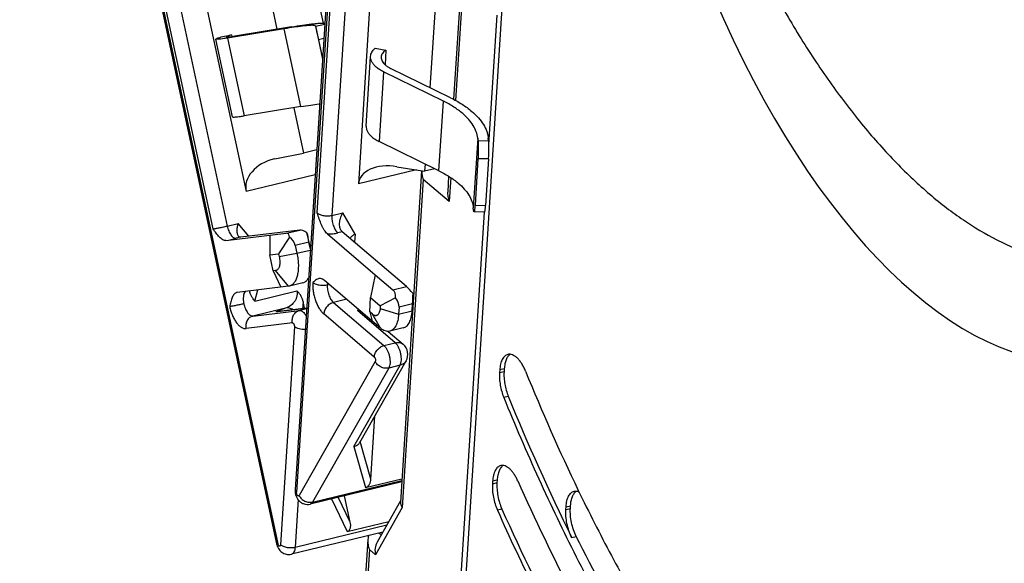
# Model space of a CAD drawing. Extents: x 0 to 420, y 0 to 297.
# Tile 29 of 39: x 325 to 362, y 163 to 184. Entities that reach past the tile are written whole.
import ezdxf

# ---------------------------------------------------------------- set-up
doc = ezdxf.new("R2010")
doc.units = 0
doc.header["$LTSCALE"] = 23.1
doc.layers.add('T-REX12-TXX_DXF_CONTINUOUS_LINE', color=7, linetype='CONTINUOUS')
doc.layers.add('T-REX12D-TA2DXF_CONTINUOUS_LINE', color=7, linetype='CONTINUOUS')

msp = doc.modelspace()

# ---------------------------------------------------------------- linework, layer by layer
at = {"layer": 'T-REX12-TXX_DXF_CONTINUOUS_LINE', "color": 7, "linetype": 'CONTINUOUS'}
for p, q in [((325.0151, 217.1699), (333.5448, 177.322)), ((340.0532, 213.2827), (337.777, 177.608)), ((327.0645, 199.6985), (334.695, 164.0511)), ((337.4248, 197.996), (335.3895, 166.0975)), ((336.4562, 183.6675), (335.3174, 188.9877)), ((333.5692, 188.747), (334.7064, 183.4346)), ((340.7485, 185.5309), (340.4743, 181.2331)), ((334.9848, 183.4518), (332.8498, 183.1038)), ((335.2588, 183.5247), (333.1238, 183.1766)), ((336.1588, 183.552), (336.1557, 183.5614)), ((333.0378, 180.133), (332.4106, 183.063)), ((332.6049, 183.1429), (332.9999, 183.2217)), ((332.9999, 183.2217), (333.0132, 183.1596)), ((336.271, 183.0401), (336.4247, 182.322)), ((338.4086, 182.7178), (338.8156, 182.6519)), ((338.8156, 182.6519), (338.7803, 182.0991)), ((338.0695, 179.788), (338.2368, 182.4111)), ((340.9792, 180.7239), (338.7238, 181.8303)), ((341.2486, 180.8533), (338.9931, 181.9597)), ((335.612, 180.5218), (333.477, 180.1738)), ((335.3394, 180.4774), (335.7046, 178.7713)), ((340.8119, 178.1007), (338.5564, 179.2072)), ((342.2846, 179.2375), (342.2743, 179.3344)), ((342.6834, 179.2279), (342.6731, 179.3249)), ((336.2059, 178.8926), (335.7046, 178.7713)), ((334.6141, 178.5519), (334.6893, 178.5687)), ((334.6893, 178.5687), (335.7046, 178.7713)), ((342.2825, 178.558), (342.1709, 176.8092)), ((342.6813, 178.5484), (342.5698, 176.7997)), ((339.2275, 178.2565), (340.2735, 178.087)), ((340.2907, 178.3564), (340.2735, 178.087)), ((340.6527, 178.1788), (340.2735, 178.087)), ((342.1172, 176.6143), (342.1069, 176.7113)), ((342.532, 176.5421), (342.1332, 176.5517)), ((335.5689, 175.8692), (333.3426, 175.6007)), ((332.7884, 175.472), (335.0577, 175.7455)), ((334.4427, 175.6713), (334.4348, 174.9377)), ((334.4433, 175.6716), (334.4427, 175.6713)), ((335.1835, 175.6052), (334.7711, 174.9783)), ((335.9662, 175.2578), (335.8393, 175.7639)), ((336.6135, 175.7202), (338.4119, 174.1869)), ((339.5909, 173.7397), (337.1716, 175.8024)), ((335.3991, 175.2857), (335.4618, 174.9927)), ((335.9668, 175.1451), (335.9102, 175.4094)), ((335.9722, 175.2298), (335.9662, 175.2578)), ((334.4348, 174.9377), (334.7711, 174.9783)), ((334.5644, 174.3322), (334.4348, 174.9377)), ((334.7711, 174.9783), (334.7941, 174.8708)), ((334.6592, 174.3436), (334.5644, 174.3322)), ((334.5644, 174.3322), (334.8608, 173.718)), ((338.4114, 174.1858), (338.2371, 173.3252)), ((338.4119, 174.1869), (338.4114, 174.1858)), ((338.4114, 174.1858), (339.0797, 173.616)), ((335.1442, 173.7522), (333.2065, 173.5186)), ((335.1756, 173.7578), (335.1442, 173.7522)), ((335.6868, 173.8815), (335.1756, 173.7578)), ((338.2992, 172.4391), (336.5019, 173.9714)), ((338.2026, 172.7831), (338.2371, 173.3252)), ((338.2371, 173.3252), (338.6026, 173.0136)), ((339.1812, 173.3153), (338.6026, 173.0136)), ((334.7236, 172.7959), (335.8254, 172.9288)), ((335.7469, 172.9193), (335.6925, 173.1738)), ((338.6026, 173.0136), (338.5965, 172.9174)), ((339.3092, 172.9594), (339.2925, 172.6971)), ((339.8036, 172.8208), (339.8204, 173.0831)), ((338.2026, 172.7831), (338.2998, 172.4371)), ((338.3055, 172.6953), (338.2026, 172.7831)), ((338.6078, 172.1745), (338.2998, 172.4371)), ((339.4682, 172.1811), (338.957, 172.0574)), ((338.8929, 172.0499), (339.4635, 171.5634)), ((337.829, 167.8663), (339.5738, 170.9358)), ((338.2462, 166.4803), (338.3986, 168.8683)), ((339.412, 166.3781), (335.9578, 165.5422)), ((338.0413, 166.1638), (339.4196, 166.4973)), ((337.4723, 164.8587), (337.2587, 165.857)), ((337.3496, 164.5104), (338.9262, 164.8919)), ((338.6969, 164.4884), (335.2511, 163.6545))]:
    msp.add_line(p, q, dxfattribs=at)
at = {"layer": 'T-REX12-TXX_DXF_CONTINUOUS_LINE', "color": 9, "linetype": 'CONTINUOUS'}
for p, q in [((332.302, 175.9142), (325.0372, 209.8533)), ((325.5688, 209.959), (332.8336, 176.0199)), ((336.2264, 176.5112), (338.1651, 206.8959)), ((338.7132, 206.8032), (336.7745, 176.4184)), ((327.0835, 199.8393), (334.7439, 164.052)), ((337.4908, 198.0286), (335.4465, 165.9892)), ((335.612, 180.5218), (334.9848, 183.4518)), ((336.1557, 183.5614), (336.4239, 182.3087)), ((336.1588, 183.552), (336.508, 183.6268)), ((332.8498, 183.1038), (333.477, 180.1738)), ((336.4733, 183.0835), (336.271, 183.0401)), ((338.7238, 181.8303), (338.5564, 179.2072)), ((340.8119, 178.1007), (340.9792, 180.7239)), ((342.2743, 179.3344), (342.1069, 176.7113)), ((342.2846, 179.2375), (342.6834, 179.2279)), ((342.6813, 178.5484), (342.2825, 178.558)), ((339.9638, 178.1372), (337.777, 177.608)), ((336.1459, 177.9514), (333.5448, 177.322)), ((342.1709, 176.8092), (342.5698, 176.7997)), ((336.7745, 176.4184), (337.1891, 176.5188)), ((337.6561, 175.7141), (337.1891, 176.5188)), ((332.8336, 176.0199), (333.2482, 176.1202)), ((333.6444, 175.6371), (333.2482, 176.1202)), ((335.0577, 175.7455), (335.5689, 175.8692)), ((333.3426, 175.6007), (333.175, 175.5601)), ((337.1716, 175.8024), (337.004, 175.7618)), ((337.6561, 175.7141), (337.6365, 175.406)), ((335.9102, 175.4094), (335.3991, 175.2857)), ((335.4618, 174.9927), (335.9649, 175.1145)), ((334.7941, 174.8708), (335.4618, 174.9927)), ((335.1442, 173.7522), (334.6592, 174.3436)), ((339.0797, 173.616), (339.5909, 173.7397)), ((333.8753, 173.1902), (333.9851, 173.6125)), ((333.8753, 173.1902), (335.4579, 173.5732)), ((337.3367, 173.2597), (336.8366, 173.1387)), ((335.0293, 172.9271), (333.8022, 172.6301)), ((335.0293, 172.9271), (334.6725, 172.787)), ((335.8252, 172.9261), (334.6725, 172.787)), ((335.553, 172.8413), (335.824, 172.9069)), ((336.8366, 173.1387), (338.7392, 171.5166)), ((337.7741, 172.8868), (337.7453, 172.8322)), ((338.5965, 172.9174), (339.2925, 172.6971)), ((339.8204, 173.0831), (339.3092, 172.9594)), ((333.8022, 172.6301), (335.553, 172.8413)), ((338.3747, 171.084), (336.4721, 172.7061)), ((339.167, 171.6201), (337.7453, 172.8322)), ((338.6078, 172.1745), (338.3055, 172.6953)), ((339.2925, 172.6971), (339.8036, 172.8208)), ((335.2944, 172.3678), (333.5436, 172.1567)), ((335.3668, 172.2263), (334.8428, 164.0138)), ((338.7392, 171.5166), (339.167, 171.6201)), ((338.4109, 170.9149), (335.5398, 165.8636)), ((338.9203, 170.6708), (336.0491, 165.6195)), ((337.6066, 167.7105), (339.348, 170.7743)), ((339.348, 170.7743), (338.9203, 170.6708)), ((337.6066, 167.7105), (338.0413, 166.1638)), ((338.2462, 166.4803), (337.8475, 167.8988)), ((336.0491, 165.6195), (339.4156, 166.4342)), ((335.5051, 165.7106), (335.3909, 163.9211)), ((336.7582, 165.7359), (337.3496, 164.5104)), ((337.4723, 164.8587), (337.0186, 165.7989)), ((335.3909, 163.9211), (338.8502, 164.7582))]:
    msp.add_line(p, q, dxfattribs=at)
at = {"layer": 'T-REX12-TXX_DXF_CONTINUOUS_LINE', "color": 7, "linetype": 'CONTINUOUS'}
for centre, radius, start, end in [((337.3209, 172.1061), 8.5769, 96.72188, 96.87743), ((333.2236, 173.3768), 0.1428, 96.88124, 102.14101), ((334.7843, 172.2936), 0.5059, 96.8816, 102.75944), ((339.1391, 171.1829), 0.5, 330.38605, 49.55023)]:
    msp.add_arc(centre, radius, start, end, dxfattribs=at)
at = {"layer": 'T-REX12-TXX_DXF_CONTINUOUS_LINE', "color": 9, "linetype": 'CONTINUOUS'}
msp.add_arc((329.2732, 191.7782), 16.6809, 282.16539, 283.52751, dxfattribs=at)
at = {"layer": 'T-REX12-TXX_DXF_CONTINUOUS_LINE', "color": 7, "linetype": 'CONTINUOUS'}
for centre, major_axis, ratio, start_param, end_param in [((334.8984, 177.592), (1.3578, 0.2493), 0.723364, 1.6478722, 3.1627536), ((339.1717, 177.3821), (1.3829, -0.3089), 0.613657, 7.9502194, 9.5210158), ((335.9204, 175.4406), (-0.4003, 0.4071), 0.3421959, -1.0434312, -0.258033), ((334.9153, 175.1974), (0.1824, 0.5444), 0.3814508, -0.6062431, 0.1791551), ((334.9153, 175.1974), (-0.3425, 0.3697), 0.9666236, -2.1221283, -1.3367301), ((335.9204, 175.4406), (-0.1038, 0.4893), 0.0328019, 0.8422457, 1.6276439), ((339.81, 173.3623), (-0.3303, 0.4331), 0.1653712, -1.4374625, -0.6520644), ((338.8049, 173.1191), (0.2254, 0.5277), 0.5714965, -0.9617445, -0.1763463), ((338.8049, 173.1191), (0.4417, -0.3344), 0.7330263, 0.451424, 1.2368222), ((339.81, 173.3623), (0.0179, 0.5187), 0.0457958, -2.1375371, -1.3521389)]:
    msp.add_ellipse(centre, major_axis=major_axis, ratio=ratio, start_param=start_param, end_param=end_param, dxfattribs=at)
for points, knots in [([(336.0089, 183.6341), (336.0684, 183.6413), (336.1758, 183.6532), (336.303, 183.6639), (336.3871, 183.6678), (336.4366, 183.6684), (336.4769, 183.6671), (336.5006, 183.6647), (336.5108, 183.6628)], [0, 0, 0, 0, 0.3568003, 0.6435492, 0.7599776, 0.8581994, 0.9381622, 1, 1, 1, 1]), ([(335.6667, 183.5513), (335.5637, 183.5389), (335.3361, 183.5076), (335.1091, 183.4721), (334.9848, 183.4518)], [0, 0, 0, 0, 0.4516921, 1, 1, 1, 1]), ([(335.2588, 183.5247), (335.3956, 183.547), (335.6452, 183.586), (335.8956, 183.6204), (336.0089, 183.6341)], [0, 0, 0, 0, 0.5483079, 1, 1, 1, 1]), ([(336.1557, 183.5614), (336.1542, 183.5661), (336.1456, 183.5716), (336.1327, 183.5756), (336.1178, 183.5785), (336.0995, 183.5805), (336.0775, 183.5818), (336.052, 183.5824), (336.0108, 183.582), (335.9506, 183.5792), (335.8313, 183.5701), (335.7352, 183.5595), (335.6667, 183.5513)], [0, 0, 0, 0, 0.030066, 0.0536123, 0.0838546, 0.1210849, 0.1654411, 0.2169805, 0.2757173, 0.4147113, 0.582118, 1, 1, 1, 1]), ([(336.1588, 183.552), (336.1593, 183.5505), (336.1604, 183.5458), (336.1627, 183.5365), (336.1659, 183.5227), (336.17, 183.5044), (336.1751, 183.4819), (336.1835, 183.4441), (336.1958, 183.3881), (336.2124, 183.3122), (336.2309, 183.2267), (336.2507, 183.135), (336.2642, 183.0721), (336.271, 183.0401)], [0, 0, 0, 0, 0.0092026, 0.0274892, 0.0546858, 0.0905333, 0.1346873, 0.1867219, 0.3123575, 0.4626149, 0.6317185, 0.8131675, 1, 1, 1, 1]), ([(332.4106, 183.063), (332.4102, 183.065), (332.4124, 183.0686), (332.4166, 183.0721), (332.4218, 183.0757), (332.4286, 183.0796), (332.4407, 183.0857), (332.4708, 183.0987), (332.5269, 183.1186), (332.5763, 183.1342), (332.6049, 183.1429)], [0, 0, 0, 0, 0.0277682, 0.0503123, 0.0797619, 0.1164181, 0.1604054, 0.270521, 0.5785695, 1, 1, 1, 1]), ([(332.5941, 183.0665), (332.5681, 183.0633), (332.5232, 183.0584), (332.4713, 183.0548), (332.4427, 183.0548), (332.4309, 183.0556), (332.4241, 183.0564), (332.4187, 183.0575), (332.414, 183.0591), (332.411, 183.0613), (332.4106, 183.063)], [0, 0, 0, 0, 0.4209317, 0.7281305, 0.8379766, 0.8819163, 0.918605, 0.9481972, 0.9710256, 1, 1, 1, 1]), ([(332.8498, 183.1038), (332.8032, 183.0962), (332.718, 183.0828), (332.6327, 183.0711), (332.5941, 183.0665)], [0, 0, 0, 0, 0.5483087, 1, 1, 1, 1]), ([(332.9999, 183.2217), (332.971, 183.2134), (332.9305, 183.2014), (332.8809, 183.1853), (332.8526, 183.1752), (332.833, 183.1675), (332.8206, 183.1618), (332.8136, 183.1582), (332.8081, 183.1549), (332.804, 183.1518), (332.8013, 183.1485), (332.8017, 183.1468)], [0, 0, 0, 0, 0.4216038, 0.5910369, 0.7315564, 0.8424402, 0.8866425, 0.9233404, 0.9526079, 0.974664, 1, 1, 1, 1]), ([(332.8017, 183.1468), (332.802, 183.1455), (332.8042, 183.1438), (332.8077, 183.1427), (332.8136, 183.1415), (332.8236, 183.1408), (332.8386, 183.1407), (332.8576, 183.1416), (332.8906, 183.144), (332.9173, 183.147), (332.9363, 183.1493)], [0, 0, 0, 0, 0.0289725, 0.0518034, 0.0813933, 0.1619898, 0.2718316, 0.4109562, 0.5790705, 1, 1, 1, 1]), ([(332.9363, 183.1493), (332.9646, 183.1527), (333.0272, 183.1613), (333.0896, 183.1711), (333.1238, 183.1766)], [0, 0, 0, 0, 0.4516913, 1, 1, 1, 1]), ([(338.2368, 182.4111), (338.2386, 182.4385), (338.2489, 182.4943), (338.284, 182.5743), (338.3378, 182.6505), (338.3834, 182.6959), (338.4086, 182.7178)], [0, 0, 0, 0, 0.228679, 0.4666947, 0.7219177, 1, 1, 1, 1]), ([(338.8156, 182.6519), (338.7895, 182.6339), (338.7421, 182.5962), (338.6853, 182.5306), (338.6482, 182.4601), (338.6376, 182.4101), (338.636, 182.3856)], [0, 0, 0, 0, 0.2869625, 0.5444503, 0.778735, 1, 1, 1, 1]), ([(338.4505, 182.005), (338.4157, 182.0347), (338.3536, 182.0957), (338.2825, 182.1978), (338.2411, 182.3038), (338.2346, 182.3764), (338.2368, 182.4111)], [0, 0, 0, 0, 0.2889635, 0.5470179, 0.7804677, 1, 1, 1, 1]), ([(338.636, 182.3856), (338.6344, 182.3602), (338.6391, 182.3069), (338.6695, 182.2292), (338.7216, 182.1543), (338.7672, 182.1096), (338.7927, 182.0879)], [0, 0, 0, 0, 0.2195321, 0.4529831, 0.7110353, 1, 1, 1, 1]), ([(338.7238, 181.8303), (338.6728, 181.8553), (338.5778, 181.9078), (338.4897, 181.9716), (338.4505, 182.005)], [0, 0, 0, 0, 0.5243145, 1, 1, 1, 1]), ([(338.7927, 182.0879), (338.8215, 182.0633), (338.886, 182.0166), (338.9557, 181.9781), (338.9931, 181.9597)], [0, 0, 0, 0, 0.4756855, 1, 1, 1, 1]), ([(341.7079, 180.2579), (341.6034, 180.3471), (341.3686, 180.5171), (341.1152, 180.6572), (340.9792, 180.7239)], [0, 0, 0, 0, 0.4756859, 1, 1, 1, 1]), ([(341.2486, 180.8533), (341.3981, 180.7799), (341.6768, 180.6259), (341.9351, 180.4388), (342.0502, 180.3407)], [0, 0, 0, 0, 0.5243141, 1, 1, 1, 1]), ([(335.612, 180.5218), (335.7363, 180.5421), (335.9633, 180.5776), (336.1909, 180.6089), (336.2939, 180.6213)], [0, 0, 0, 0, 0.5483079, 1, 1, 1, 1]), ([(342.0502, 180.3407), (342.1383, 180.2656), (342.298, 180.1117), (342.4903, 179.8582), (342.6005, 179.6356), (342.6533, 179.4574), (342.6685, 179.3688), (342.6731, 179.3249)], [0, 0, 0, 0, 0.2849557, 0.5435318, 0.7795676, 0.8912603, 1, 1, 1, 1]), ([(333.0378, 180.133), (333.0381, 180.1313), (333.0412, 180.1291), (333.0458, 180.1275), (333.0513, 180.1264), (333.0581, 180.1256), (333.0699, 180.1248), (333.0985, 180.1248), (333.1504, 180.1285), (333.1953, 180.1333), (333.2212, 180.1365)], [0, 0, 0, 0, 0.0289744, 0.0518028, 0.081395, 0.1180837, 0.1620234, 0.2718695, 0.5790683, 1, 1, 1, 1]), ([(333.2212, 180.1365), (333.2599, 180.1411), (333.3452, 180.1529), (333.4303, 180.1662), (333.477, 180.1738)], [0, 0, 0, 0, 0.4516913, 1, 1, 1, 1]), ([(342.2743, 179.3344), (342.2657, 179.4152), (342.2261, 179.581), (342.1081, 179.8192), (341.9332, 180.0498), (341.7881, 180.1896), (341.7079, 180.2579)], [0, 0, 0, 0, 0.2201299, 0.4562564, 0.7149319, 1, 1, 1, 1]), ([(338.0695, 179.788), (338.0672, 179.7533), (338.0737, 179.6806), (338.1152, 179.5747), (338.1862, 179.4725), (338.2483, 179.4116), (338.2831, 179.3819)], [0, 0, 0, 0, 0.2195323, 0.4529821, 0.7110365, 1, 1, 1, 1]), ([(338.2831, 179.3819), (338.3223, 179.3485), (338.4104, 179.2847), (338.5054, 179.2322), (338.5564, 179.2072)], [0, 0, 0, 0, 0.4756855, 1, 1, 1, 1]), ([(342.2846, 179.2375), (342.2866, 179.219), (342.2897, 179.177), (342.2941, 179.0772), (342.2955, 178.9311), (342.2922, 178.7465), (342.2865, 178.6198), (342.2825, 178.558)], [0, 0, 0, 0, 0.0821423, 0.1856848, 0.44068, 0.7265452, 1, 1, 1, 1]), ([(342.6813, 178.5484), (342.6853, 178.6103), (342.691, 178.737), (342.6943, 178.9215), (342.6929, 179.0676), (342.6886, 179.1674), (342.6854, 179.2094), (342.6834, 179.2279)], [0, 0, 0, 0, 0.2734548, 0.55932, 0.8143152, 0.9178577, 1, 1, 1, 1]), ([(340.8119, 178.1007), (340.9478, 178.034), (341.2012, 177.894), (341.436, 177.7239), (341.5406, 177.6348)], [0, 0, 0, 0, 0.5243141, 1, 1, 1, 1]), ([(341.5406, 177.6348), (341.6207, 177.5665), (341.7659, 177.4266), (341.9407, 177.196), (342.0588, 176.9579), (342.0983, 176.7921), (342.1069, 176.7113)], [0, 0, 0, 0, 0.2850681, 0.5437436, 0.7798701, 1, 1, 1, 1]), ([(342.1332, 176.5517), (342.1312, 176.5517), (342.1285, 176.5557), (342.1264, 176.5612), (342.1243, 176.5683), (342.1224, 176.5771), (342.1197, 176.5927), (342.1182, 176.6053), (342.1172, 176.6143)], [0, 0, 0, 0, 0.0914138, 0.1738115, 0.2836927, 0.4215092, 0.5871633, 1, 1, 1, 1]), ([(342.1709, 176.8092), (342.1697, 176.7905), (342.1673, 176.755), (342.163, 176.7046), (342.1585, 176.6604), (342.1537, 176.6231), (342.1494, 176.5967), (342.1459, 176.5795), (342.1434, 176.5697), (342.1409, 176.562), (342.1385, 176.5565), (342.1362, 176.5529), (342.1341, 176.5516), (342.1332, 176.5517)], [0, 0, 0, 0, 0.2134571, 0.4069479, 0.5770963, 0.7209606, 0.8361229, 0.8823613, 0.920828, 0.9514578, 0.9743407, 0.989928, 1, 1, 1, 1]), ([(342.532, 176.5421), (342.5329, 176.5421), (342.5351, 176.5433), (342.5373, 176.547), (342.5398, 176.5525), (342.5422, 176.5602), (342.5447, 176.57), (342.5483, 176.5871), (342.5526, 176.6135), (342.5573, 176.6508), (342.5618, 176.6951), (342.5661, 176.7454), (342.5686, 176.781), (342.5698, 176.7997)], [0, 0, 0, 0, 0.010072, 0.0256593, 0.0485422, 0.079172, 0.1176387, 0.1638771, 0.2790394, 0.4229037, 0.5930521, 0.7865428, 1, 1, 1, 1]), ([(336.6135, 175.7202), (336.591, 175.7394), (336.5475, 175.7852), (336.4897, 175.8657), (336.4361, 175.9587), (336.3698, 176.0968), (336.2996, 176.282), (336.251, 176.4343), (336.2264, 176.5112)], [0, 0, 0, 0, 0.0998066, 0.2118273, 0.3332379, 0.4612083, 0.7278785, 1, 1, 1, 1]), ([(337.1207, 175.8644), (337.0959, 175.9072), (337.0743, 175.9839), (337.0681, 176.0899), (337.0761, 176.207), (337.1108, 176.3541), (337.1597, 176.4656), (337.1891, 176.5188)], [0, 0, 0, 0, 0.2177603, 0.3395628, 0.4673411, 0.7326804, 1, 1, 1, 1]), ([(332.7884, 175.472), (332.7684, 175.4696), (332.7249, 175.4737), (332.6617, 175.5012), (332.5988, 175.5455), (332.5369, 175.6037), (332.4764, 175.6725), (332.3964, 175.7759), (332.3401, 175.8585), (332.302, 175.9142)], [0, 0, 0, 0, 0.088359, 0.1875716, 0.3001359, 0.4251786, 0.5603678, 0.7029739, 1, 1, 1, 1]), ([(333.2593, 175.6355), (333.2504, 175.6464), (333.2351, 175.6729), (333.2201, 175.7194), (333.211, 175.7741), (333.2065, 175.8591), (333.216, 175.9763), (333.2354, 176.0712), (333.2482, 176.1202)], [0, 0, 0, 0, 0.084362, 0.1821966, 0.293591, 0.417347, 0.6947355, 1, 1, 1, 1]), ([(337.1716, 175.8024), (337.1666, 175.8066), (337.1471, 175.8249), (337.1309, 175.8468), (337.1207, 175.8644)], [0, 0, 0, 0, 0.2413318, 1, 1, 1, 1]), ([(333.3426, 175.6007), (333.3347, 175.5997), (333.3189, 175.5996), (333.2961, 175.6057), (333.2758, 175.6179), (333.2645, 175.6292), (333.2593, 175.6355)], [0, 0, 0, 0, 0.2536016, 0.4955783, 0.7400781, 1, 1, 1, 1]), ([(337.6561, 175.7141), (337.6161, 175.6938), (337.5438, 175.649), (337.4828, 175.5889), (337.4594, 175.5569)], [0, 0, 0, 0, 0.5312798, 1, 1, 1, 1]), ([(334.7941, 174.8708), (334.8011, 174.8385), (334.8117, 174.7745), (334.8182, 174.6802), (334.8147, 174.5919), (334.8016, 174.5128), (334.779, 174.4459), (334.7476, 174.3931), (334.7131, 174.3621), (334.6827, 174.3481), (334.667, 174.3445), (334.6592, 174.3436)], [0, 0, 0, 0, 0.1668334, 0.327332, 0.4770364, 0.6122933, 0.7307665, 0.8321809, 0.9194252, 0.9599992, 1, 1, 1, 1]), ([(335.4618, 174.9927), (335.4775, 174.9194), (335.5019, 174.7739), (335.5178, 174.5592), (335.5119, 174.3572), (335.4846, 174.1749), (335.4432, 174.0397), (335.399, 173.9481), (335.3521, 173.8741), (335.2946, 173.8138), (335.228, 173.7743), (335.1932, 173.7621), (335.1756, 173.7578)], [0, 0, 0, 0, 0.1646712, 0.3234795, 0.4722945, 0.6076794, 0.7273065, 0.7810049, 0.8307289, 0.9195813, 0.960381, 1, 1, 1, 1]), ([(335.6868, 173.8815), (335.7074, 173.8865), (335.7483, 173.9018), (335.8045, 173.9389), (335.8553, 173.9898), (335.8839, 174.0303), (335.8973, 174.0523)], [0, 0, 0, 0, 0.2287116, 0.4667166, 0.7219221, 1, 1, 1, 1]), ([(336.3527, 174.0413), (336.3388, 174.0427), (336.3111, 174.0428), (336.2568, 174.0324), (336.1926, 174.0017), (336.124, 173.9487), (336.081, 173.9085), (336.059, 173.888)], [0, 0, 0, 0, 0.1220159, 0.2414274, 0.4831318, 0.7370294, 1, 1, 1, 1]), ([(336.5019, 173.9714), (336.4791, 173.9909), (336.4325, 174.0226), (336.3781, 174.0387), (336.3527, 174.0413)], [0, 0, 0, 0, 0.5402817, 1, 1, 1, 1]), ([(336.6072, 173.7953), (336.5839, 173.7897), (336.5352, 173.7811), (336.434, 173.7739), (336.3309, 173.7813), (336.2323, 173.8028), (336.1653, 173.8251), (336.1072, 173.8527), (336.0735, 173.8757), (336.059, 173.888)], [0, 0, 0, 0, 0.1256109, 0.2586445, 0.5314051, 0.6634364, 0.7874443, 0.9003329, 1, 1, 1, 1]), ([(333.1936, 173.5165), (333.1844, 173.5145), (333.1661, 173.5086), (333.131, 173.4896), (333.0912, 173.4527), (333.052, 173.395), (333.0192, 173.3257), (332.9917, 173.2476), (332.9602, 173.1332), (332.9417, 173.0443), (332.9291, 172.9842)], [0, 0, 0, 0, 0.0455563, 0.092186, 0.1919639, 0.3036589, 0.4274372, 0.5615311, 0.7034281, 1, 1, 1, 1]), ([(333.8753, 173.1902), (333.8468, 173.2251), (333.7953, 173.2936), (333.7422, 173.3829), (333.7117, 173.451), (333.6964, 173.4968), (333.6882, 173.5385), (333.6879, 173.565), (333.6895, 173.577)], [0, 0, 0, 0, 0.3090318, 0.5865426, 0.7095864, 0.820091, 0.9169463, 1, 1, 1, 1]), ([(335.6925, 173.1738), (335.684, 173.2131), (335.6615, 173.2902), (335.6105, 173.3983), (335.5431, 173.4946), (335.4875, 173.5491), (335.4579, 173.5732)], [0, 0, 0, 0, 0.2556354, 0.5085159, 0.7570266, 1, 1, 1, 1]), ([(333.4608, 173.0899), (333.4125, 173.0782), (333.3135, 173.0556), (333.1691, 173.0253), (333.0548, 173.0036), (332.9766, 172.9907), (332.9437, 172.986), (332.9291, 172.9842)], [0, 0, 0, 0, 0.2750933, 0.5616411, 0.8161311, 0.9189347, 1, 1, 1, 1]), ([(338.5965, 172.9174), (338.5947, 172.8897), (338.5884, 172.8375), (338.5689, 172.7663), (338.5404, 172.7086), (338.5083, 172.6724), (338.4791, 172.654), (338.4564, 172.6453), (338.4324, 172.6416), (338.3983, 172.6434), (338.3532, 172.6592), (338.3214, 172.6818), (338.3055, 172.6953)], [0, 0, 0, 0, 0.1708812, 0.3220526, 0.452225, 0.5634572, 0.6141385, 0.6631059, 0.7119172, 0.7621516, 0.871821, 1, 1, 1, 1]), ([(337.8374, 172.833), (337.8299, 172.8336), (337.7992, 172.8352), (337.7684, 172.8343), (337.7453, 172.8322)], [0, 0, 0, 0, 0.2472441, 1, 1, 1, 1]), ([(339.2925, 172.6971), (339.2898, 172.6551), (339.2816, 172.574), (339.2598, 172.4584), (339.229, 172.3543), (339.1898, 172.2632), (339.1425, 172.1865), (339.0877, 172.1252), (339.0258, 172.0808), (338.98, 172.063), (338.957, 172.0574)], [0, 0, 0, 0, 0.1646253, 0.3181067, 0.4594538, 0.5882289, 0.7047539, 0.8103342, 0.9074895, 1, 1, 1, 1]), ([(339.4682, 172.1811), (339.4912, 172.1867), (339.537, 172.2045), (339.5988, 172.2489), (339.6537, 172.3102), (339.7009, 172.3869), (339.7402, 172.478), (339.7709, 172.5821), (339.7928, 172.6977), (339.8009, 172.7788), (339.8036, 172.8208)], [0, 0, 0, 0, 0.0925105, 0.1896658, 0.2952461, 0.4117711, 0.5405462, 0.6818933, 0.8353747, 1, 1, 1, 1]), ([(338.957, 172.0574), (338.9301, 172.0509), (338.8719, 172.0462), (338.7827, 172.0653), (338.6924, 172.1088), (338.636, 172.1505), (338.6078, 172.1745)], [0, 0, 0, 0, 0.2179939, 0.4506864, 0.7092191, 1, 1, 1, 1]), ([(337.6066, 167.7105), (337.6538, 167.7219), (337.7213, 167.7508), (337.7918, 167.8118), (337.8184, 167.8476), (337.829, 167.8663)], [0, 0, 0, 0, 0.523812, 0.767858, 1, 1, 1, 1]), ([(338.0413, 166.1638), (338.057, 166.1676), (338.0887, 166.1789), (338.132, 166.2068), (338.169, 166.2447), (338.1978, 166.2891), (338.2187, 166.3365), (338.2375, 166.3998), (338.2442, 166.4484), (338.2462, 166.4803)], [0, 0, 0, 0, 0.1201357, 0.2475858, 0.3792205, 0.5104236, 0.6383953, 0.762457, 1, 1, 1, 1]), ([(335.3895, 166.0975), (335.3871, 166.0591), (335.3904, 165.9815), (335.4173, 165.8684), (335.4651, 165.7626), (335.5339, 165.6693), (335.6228, 165.5948), (335.728, 165.5453), (335.8428, 165.5253), (335.9204, 165.5331), (335.9578, 165.5422)], [0, 0, 0, 0, 0.1251686, 0.2510631, 0.3762717, 0.5006365, 0.6250512, 0.7498238, 0.8748531, 1, 1, 1, 1]), ([(337.3496, 164.5104), (337.3649, 164.5141), (337.3951, 164.5255), (337.434, 164.556), (337.4623, 164.5982), (337.4794, 164.6473), (337.4871, 164.6996), (337.4876, 164.7707), (337.4798, 164.8239), (337.4723, 164.8587)], [0, 0, 0, 0, 0.1150266, 0.2327971, 0.3550014, 0.4812655, 0.609986, 0.7398305, 1, 1, 1, 1]), ([(334.695, 164.0511), (334.7017, 164.0198), (334.72, 163.9583), (334.7617, 163.872), (334.8176, 163.7944), (334.8875, 163.7291), (334.9695, 163.6796), (335.0606, 163.6489), (335.1563, 163.6391), (335.2202, 163.647), (335.2511, 163.6545)], [0, 0, 0, 0, 0.1258896, 0.2510013, 0.3754292, 0.4998463, 0.6245699, 0.7495716, 0.8747435, 1, 1, 1, 1])]:
    msp.add_open_spline(points, degree=3, knots=knots, dxfattribs=at)
at = {"layer": 'T-REX12-TXX_DXF_CONTINUOUS_LINE', "color": 9, "linetype": 'CONTINUOUS'}
for points, knots in [([(336.2264, 176.5112), (336.2409, 176.4988), (336.2746, 176.4759), (336.3327, 176.4482), (336.3996, 176.4259), (336.4983, 176.4044), (336.6013, 176.397), (336.7025, 176.4042), (336.7512, 176.4128), (336.7745, 176.4184)], [0, 0, 0, 0, 0.0996671, 0.2125558, 0.3365637, 0.4685951, 0.7413558, 0.8743894, 1, 1, 1, 1]), ([(336.7745, 176.4184), (336.7726, 176.3887), (336.7725, 176.327), (336.7821, 176.2333), (336.8009, 176.1383), (336.8284, 176.0455), (336.8635, 175.9585), (336.9048, 175.8805), (336.9508, 175.8143), (336.9859, 175.7773), (337.004, 175.7618)], [0, 0, 0, 0, 0.1251203, 0.2578664, 0.39446, 0.5308555, 0.6630223, 0.7872153, 0.9002716, 1, 1, 1, 1]), ([(332.302, 175.9142), (332.3165, 175.916), (332.3494, 175.9207), (332.4276, 175.9336), (332.5419, 175.9553), (332.6863, 175.9856), (332.7853, 176.0082), (332.8336, 176.0199)], [0, 0, 0, 0, 0.0810654, 0.183869, 0.438359, 0.7249069, 1, 1, 1, 1]), ([(332.8336, 176.0199), (332.8405, 175.988), (332.8569, 175.9254), (332.8896, 175.8361), (332.929, 175.7547), (332.9736, 175.6843), (333.0219, 175.6274), (333.0724, 175.586), (333.1237, 175.5616), (333.159, 175.5582), (333.175, 175.5601)], [0, 0, 0, 0, 0.1602149, 0.3170265, 0.4659135, 0.6029042, 0.724992, 0.8306929, 0.9208911, 1, 1, 1, 1]), ([(336.6135, 175.7202), (336.6811, 175.7195), (336.8124, 175.7254), (336.9422, 175.7469), (337.004, 175.7618)], [0, 0, 0, 0, 0.5152987, 1, 1, 1, 1]), ([(336.059, 173.888), (336.0556, 173.8344), (336.0555, 173.7235), (336.0726, 173.5548), (336.1066, 173.3837), (336.156, 173.2167), (336.2191, 173.0601), (336.2935, 172.9196), (336.3763, 172.8006), (336.4395, 172.7339), (336.4721, 172.7061)], [0, 0, 0, 0, 0.1251188, 0.2578666, 0.3944601, 0.5308556, 0.6630225, 0.7872151, 0.9002729, 1, 1, 1, 1]), ([(336.6072, 173.7953), (336.6053, 173.7655), (336.6052, 173.7039), (336.6147, 173.6102), (336.6336, 173.5151), (336.661, 173.4223), (336.6961, 173.3353), (336.7374, 173.2573), (336.7834, 173.1912), (336.8185, 173.1541), (336.8366, 173.1387)], [0, 0, 0, 0, 0.1251203, 0.2578664, 0.39446, 0.5308555, 0.6630223, 0.7872153, 0.9002716, 1, 1, 1, 1]), ([(336.617, 173.8734), (336.6157, 173.8672), (336.6112, 173.8413), (336.6084, 173.8152), (336.6072, 173.7953)], [0, 0, 0, 0, 0.2403741, 1, 1, 1, 1]), ([(333.5075, 173.5551), (333.4885, 173.5312), (333.4671, 173.4861), (333.4498, 173.4199), (333.4379, 173.3388), (333.4377, 173.2271), (333.4509, 173.1363), (333.4608, 173.0899)], [0, 0, 0, 0, 0.1913769, 0.3044957, 0.4284407, 0.7029289, 1, 1, 1, 1]), ([(335.4579, 173.5732), (335.4665, 173.5327), (335.4725, 173.4503), (335.451, 173.332), (335.4068, 173.227), (335.3294, 173.1108), (335.2063, 172.9995), (335.0886, 172.9446), (335.0293, 172.9271)], [0, 0, 0, 0, 0.1467603, 0.288533, 0.4220107, 0.5476345, 0.780751, 1, 1, 1, 1]), ([(332.9291, 172.9842), (332.9414, 172.9268), (332.9711, 172.8141), (333.0299, 172.6534), (333.1008, 172.5069), (333.1811, 172.3802), (333.268, 172.2778), (333.3466, 172.2133), (333.4101, 172.179), (333.4555, 172.1625), (333.5001, 172.1545), (333.5295, 172.155), (333.5436, 172.1567)], [0, 0, 0, 0, 0.1601158, 0.3168344, 0.4656313, 0.6025387, 0.7245527, 0.830189, 0.8771269, 0.9205783, 0.9612232, 1, 1, 1, 1]), ([(333.4608, 173.0899), (333.4677, 173.058), (333.4841, 172.9954), (333.5168, 172.9061), (333.5562, 172.8247), (333.6008, 172.7543), (333.6491, 172.6974), (333.6995, 172.656), (333.7508, 172.6316), (333.7862, 172.6282), (333.8022, 172.6301)], [0, 0, 0, 0, 0.1602149, 0.3170265, 0.4659135, 0.6029042, 0.724992, 0.8306929, 0.9208911, 1, 1, 1, 1]), ([(335.3166, 172.8676), (335.2945, 172.8824), (335.2478, 172.9075), (335.1516, 172.9364), (335.0759, 172.9363), (335.0293, 172.9271)], [0, 0, 0, 0, 0.2663865, 0.5248215, 1, 1, 1, 1]), ([(335.6925, 173.1738), (335.6921, 173.1261), (335.6879, 173.0374), (335.6753, 172.9495), (335.667, 172.9095)], [0, 0, 0, 0, 0.5386537, 1, 1, 1, 1]), ([(336.8366, 173.1387), (336.7897, 173.1273), (336.6968, 173.0848), (336.5826, 172.9824), (336.5011, 172.8527), (336.4752, 172.7541), (336.4721, 172.7061)], [0, 0, 0, 0, 0.2420488, 0.5006425, 0.7588775, 1, 1, 1, 1]), ([(333.8022, 172.6301), (333.7797, 172.6247), (333.7355, 172.6086), (333.6756, 172.5703), (333.6239, 172.5194), (333.568, 172.4365), (333.5284, 172.3124), (333.5327, 172.2075), (333.5436, 172.1567)], [0, 0, 0, 0, 0.1167604, 0.2353705, 0.3566873, 0.481102, 0.7373781, 1, 1, 1, 1]), ([(335.2944, 172.3678), (335.2835, 172.4186), (335.2792, 172.5236), (335.3188, 172.6477), (335.3747, 172.7305), (335.4264, 172.7815), (335.4863, 172.8198), (335.5305, 172.8359), (335.553, 172.8413)], [0, 0, 0, 0, 0.2626161, 0.5188814, 0.6432965, 0.7646168, 0.8832335, 1, 1, 1, 1]), ([(335.553, 172.8413), (335.5633, 172.8425), (335.5852, 172.8421), (335.6181, 172.8332), (335.6515, 172.8164), (335.698, 172.7822), (335.7533, 172.7206), (335.7893, 172.6621), (335.8064, 172.6296)], [0, 0, 0, 0, 0.0897964, 0.1861583, 0.2923239, 0.4101598, 0.682464, 1, 1, 1, 1]), ([(335.2944, 172.3678), (335.2987, 172.3683), (335.3087, 172.3666), (335.3223, 172.3574), (335.3352, 172.3428), (335.3467, 172.3235), (335.3563, 172.3008), (335.3632, 172.2761), (335.367, 172.251), (335.3673, 172.2343), (335.3668, 172.2263)], [0, 0, 0, 0, 0.0761767, 0.1686029, 0.2816304, 0.4134052, 0.5585983, 0.7100238, 0.8597305, 1, 1, 1, 1]), ([(335.7735, 172.1153), (335.734, 172.1141), (335.6557, 172.1175), (335.5439, 172.1383), (335.4459, 172.173), (335.3895, 172.2069), (335.3668, 172.2263)], [0, 0, 0, 0, 0.2763095, 0.5460685, 0.7917355, 1, 1, 1, 1]), ([(338.3747, 171.084), (338.3778, 171.1321), (338.4037, 171.2306), (338.4852, 171.3603), (338.5994, 171.4627), (338.6923, 171.5052), (338.7392, 171.5166)], [0, 0, 0, 0, 0.2411169, 0.4993403, 0.7579378, 1, 1, 1, 1]), ([(338.7392, 171.5166), (338.7639, 171.4956), (338.8107, 171.4424), (338.8685, 171.3462), (338.9162, 171.2326), (338.9506, 171.109), (338.9697, 170.9836), (338.9719, 170.8644), (338.9575, 170.7593), (338.935, 170.6967), (338.9203, 170.6708)], [0, 0, 0, 0, 0.1066446, 0.2309716, 0.3679572, 0.5108266, 0.652089, 0.7844411, 0.9017002, 1, 1, 1, 1]), ([(339.167, 171.6201), (339.1944, 171.6267), (339.2489, 171.6348), (339.3293, 171.6295), (339.4026, 171.6064), (339.4449, 171.5792), (339.4635, 171.5634)], [0, 0, 0, 0, 0.2703046, 0.5246285, 0.7659812, 1, 1, 1, 1]), ([(339.348, 170.7743), (339.3628, 170.8003), (339.3853, 170.8628), (339.3997, 170.9679), (339.3974, 171.0871), (339.3784, 171.2125), (339.3439, 171.3361), (339.2962, 171.4497), (339.2385, 171.5459), (339.1917, 171.5991), (339.167, 171.6201)], [0, 0, 0, 0, 0.0982915, 0.2155389, 0.347882, 0.4891439, 0.6320205, 0.7690177, 0.8933531, 1, 1, 1, 1]), ([(338.3747, 171.084), (338.3796, 171.0798), (338.389, 171.0692), (338.405, 171.0425), (338.4183, 171.0031), (338.4224, 170.9621), (338.4184, 170.9326), (338.4139, 170.9201), (338.4109, 170.9149)], [0, 0, 0, 0, 0.1067818, 0.2312619, 0.51089, 0.7842001, 0.9015841, 1, 1, 1, 1]), ([(338.9203, 170.6708), (338.8737, 170.6595), (338.772, 170.6562), (338.6502, 170.6936), (338.5605, 170.7454), (338.4999, 170.7942), (338.449, 170.8507), (338.4221, 170.8931), (338.4109, 170.9149)], [0, 0, 0, 0, 0.2384156, 0.4931437, 0.6231131, 0.7520487, 0.8781614, 1, 1, 1, 1]), ([(339.5738, 170.9358), (339.5625, 170.916), (339.5352, 170.8784), (339.4823, 170.8317), (339.419, 170.7958), (339.3723, 170.7802), (339.348, 170.7743)], [0, 0, 0, 0, 0.2401791, 0.4846998, 0.7371698, 1, 1, 1, 1]), ([(335.3895, 166.0975), (335.3889, 166.0883), (335.3907, 166.0689), (335.4017, 166.0406), (335.4207, 166.0134), (335.4372, 165.9971), (335.4465, 165.9892)], [0, 0, 0, 0, 0.2195297, 0.4529699, 0.7110456, 1, 1, 1, 1]), ([(335.5398, 165.8636), (335.5369, 165.8585), (335.5311, 165.8515), (335.5205, 165.8474), (335.5122, 165.8474), (335.5037, 165.85), (335.4916, 165.8574), (335.4775, 165.8731), (335.4635, 165.8976), (335.4529, 165.9269), (335.4467, 165.958), (335.4459, 165.9791), (335.4465, 165.9892)], [0, 0, 0, 0, 0.0888326, 0.1280178, 0.1677075, 0.2111316, 0.2604701, 0.3795811, 0.5238525, 0.6839118, 0.8470492, 1, 1, 1, 1]), ([(335.5398, 165.8636), (335.5509, 165.8418), (335.5778, 165.7995), (335.6288, 165.743), (335.6894, 165.6942), (335.7791, 165.6423), (335.9008, 165.6049), (336.0025, 165.6082), (336.0491, 165.6195)], [0, 0, 0, 0, 0.1218314, 0.247932, 0.3768563, 0.506822, 0.7615656, 1, 1, 1, 1]), ([(336.0491, 165.6195), (336.0435, 165.6095), (336.0313, 165.5911), (336.0093, 165.568), (335.9848, 165.5512), (335.9668, 165.5444), (335.9578, 165.5422)], [0, 0, 0, 0, 0.2803223, 0.536064, 0.7731303, 1, 1, 1, 1]), ([(334.695, 164.0511), (334.6951, 164.0506), (334.6964, 164.0497), (334.7007, 164.0489), (334.7099, 164.0488), (334.725, 164.0498), (334.737, 164.0511), (334.7439, 164.052)], [0, 0, 0, 0, 0.0289789, 0.0812953, 0.2716082, 0.5789646, 1, 1, 1, 1]), ([(334.8428, 164.0138), (334.8422, 164.0051), (334.8404, 163.9927), (334.8346, 163.978), (334.8293, 163.9697), (334.8229, 163.9636), (334.8154, 163.9602), (334.8072, 163.9595), (334.7987, 163.9617), (334.7902, 163.9664), (334.7784, 163.9764), (334.7649, 163.9945), (334.7521, 164.0213), (334.7462, 164.0414), (334.7439, 164.052)], [0, 0, 0, 0, 0.138688, 0.197389, 0.2488657, 0.2942429, 0.3359294, 0.377399, 0.4221971, 0.4728795, 0.5307212, 0.6678103, 0.8281288, 1, 1, 1, 1]), ([(334.8428, 164.0138), (334.8572, 164.0015), (334.891, 163.9785), (334.9491, 163.9508), (335.016, 163.9286), (335.1146, 163.907), (335.2177, 163.8997), (335.3189, 163.9068), (335.3676, 163.9154), (335.3909, 163.9211)], [0, 0, 0, 0, 0.0996665, 0.2125503, 0.3365505, 0.4685771, 0.7413413, 0.8743826, 1, 1, 1, 1]), ([(335.3909, 163.9211), (335.3887, 163.8873), (335.3804, 163.825), (335.356, 163.7531), (335.3284, 163.7083), (335.3056, 163.6828), (335.2798, 163.6643), (335.2607, 163.6569), (335.2511, 163.6545)], [0, 0, 0, 0, 0.3180592, 0.5879009, 0.7045186, 0.810183, 0.9074157, 1, 1, 1, 1])]:
    msp.add_open_spline(points, degree=3, knots=knots, dxfattribs=at)
at = {"layer": 'T-REX12D-TA2DXF_CONTINUOUS_LINE', "color": 7, "linetype": 'CONTINUOUS'}
for p, q in [((341.1122, 151.5516), (345.0832, 213.7877)), ((341.6268, 184.9281), (341.3631, 180.7952)), ((342.6914, 179.0951), (343.0022, 183.9664)), ((340.1603, 178.1054), (339.3633, 165.6151)), ((341.1783, 177.8976), (341.141, 177.3131)), ((340.9427, 151.6883), (342.5285, 176.5424)), ((343.1018, 170.5962), (343.0945, 170.4832)), ((343.2729, 170.6377), (343.2656, 170.5246)), ((342.8345, 166.4076), (342.8276, 166.3)), ((343.0056, 166.449), (342.9987, 166.3415)), ((339.3666, 165.6667), (338.4796, 164.1062)), ((345.7654, 165.3811), (345.7719, 165.4835)), ((345.5943, 165.3397), (345.6008, 165.4421)), ((338.1335, 164.2041), (337.7655, 158.4368))]:
    msp.add_line(p, q, dxfattribs=at)
at = {"layer": 'T-REX12D-TA2DXF_CONTINUOUS_LINE', "color": 9, "linetype": 'CONTINUOUS'}
for p, q in [((341.7022, 184.858), (341.4403, 180.7534)), ((340.2191, 177.7748), (339.4305, 165.4163)), ((341.1971, 176.941), (340.2191, 177.7748)), ((341.1776, 177.8868), (341.1299, 177.9275)), ((341.255, 177.8481), (341.1971, 176.941)), ((343.2656, 170.5246), (343.0945, 170.4832)), ((343.2729, 170.6377), (343.1018, 170.5962)), ((343.4257, 169.6033), (343.2546, 169.5619)), ((342.9987, 166.3415), (342.8276, 166.3)), ((343.0056, 166.449), (342.8345, 166.4076)), ((345.6008, 165.4421), (345.7719, 165.4835)), ((339.4305, 165.4163), (338.4189, 163.6365)), ((343.1855, 165.3576), (343.0144, 165.3162)), ((345.5943, 165.3397), (345.7654, 165.3811)), ((338.6357, 164.3808), (338.551, 164.4531)), ((345.8138, 164.2861), (345.9849, 164.3275)), ((338.1896, 163.8319), (337.8217, 158.0659)), ((338.4189, 163.6365), (338.1896, 163.8319))]:
    msp.add_line(p, q, dxfattribs=at)
at = {"layer": 'T-REX12D-TA2DXF_CONTINUOUS_LINE', "color": 7, "linetype": 'CONTINUOUS'}
for centre, radius, start, end in [((414.6439, 199.119), 76.1325, 202.039866, 205.735229), ((416.5624, 199.2561), 78.9193, 202.069736, 206.302467), ((417.3863, 198.3846), 81.2191, 203.99396, 207.875862)]:
    msp.add_arc(centre, radius, start, end, dxfattribs=at)
msp.add_ellipse((360.1249, 195.8135), major_axis=(-5.8409, 24.7617), ratio=0.4725737, start_param=0.8561069, end_param=4.2829862, dxfattribs=at)
for points, knots in [([(347.4585, 209.9571), (347.4244, 209.229), (347.4003, 207.7419), (347.4883, 205.4752), (347.6991, 203.1463), (348.0306, 200.7775), (348.4796, 198.3914), (349.0419, 196.011), (349.712, 193.659), (350.4836, 191.358), (351.3492, 189.1299), (352.3005, 186.9963), (353.3285, 184.9773), (354.4233, 183.0923), (355.5744, 181.3591), (356.7709, 179.7944), (357.8142, 178.6231), (358.6634, 177.7868), (359.2934, 177.2215), (359.9259, 176.7084), (360.7536, 176.1081), (361.5972, 175.6004), (362.4519, 175.2019), (363.075, 174.9664), (363.6919, 174.7887), (364.3011, 174.6695), (364.901, 174.6092), (365.4902, 174.6079), (366.0671, 174.6658), (366.6302, 174.7828), (367.178, 174.9587), (367.7091, 175.1928), (368.2219, 175.4846), (368.7153, 175.8332), (369.1881, 176.2376), (369.6391, 176.6967), (370.0674, 177.2094), (370.618, 177.9783), (371.1058, 178.8369), (371.5346, 179.7684), (371.8358, 180.5276), (372.1092, 181.331), (372.4418, 182.4788), (372.7801, 184.0141), (373.0603, 185.9681), (373.1634, 187.3193), (373.196, 188.0142)], [0, 0, 0, 0, 0.0367576, 0.0749593, 0.1143462, 0.1546382, 0.19554, 0.2367464, 0.2779472, 0.3188323, 0.3590967, 0.3984455, 0.4365995, 0.4733005, 0.5083179, 0.5414559, 0.5725626, 0.587325, 0.6015484, 0.6152315, 0.6283785, 0.6530985, 0.664725, 0.6758988, 0.6866609, 0.6970614, 0.7071594, 0.7170225, 0.7267255, 0.7363487, 0.7459749, 0.7556868, 0.7655645, 0.7756821, 0.7861068, 0.796897, 0.8081022, 0.8197628, 0.8445564, 0.8577419, 0.8714639, 0.8857263, 0.9005274, 0.9317095, 0.9649183, 1, 1, 1, 1]), ([(340.1614, 178.1052), (340.1609, 178.0497), (340.1714, 177.9373), (340.2003, 177.8284), (340.2191, 177.7748)], [0, 0, 0, 0, 0.4943166, 1, 1, 1, 1]), ([(341.141, 177.3131), (341.137, 177.2511), (341.1445, 177.1241), (341.176, 177.0013), (341.1971, 176.941)], [0, 0, 0, 0, 0.4932675, 1, 1, 1, 1]), ([(343.4093, 171.1826), (343.3882, 171.1775), (343.3462, 171.1612), (343.2895, 171.1205), (343.2392, 171.0643), (343.1959, 170.994), (343.1599, 170.9105), (343.1209, 170.7781), (343.1065, 170.6706), (343.1018, 170.5962)], [0, 0, 0, 0, 0.0925385, 0.1897231, 0.2953354, 0.4118953, 0.5407093, 0.6820987, 1, 1, 1, 1]), ([(343.4985, 171.188), (343.4652, 171.166), (343.4203, 171.1204), (343.3739, 171.0469), (343.3304, 170.9545), (343.2913, 170.8171), (343.2768, 170.7001), (343.2729, 170.6377)], [0, 0, 0, 0, 0.1951289, 0.3053066, 0.4250589, 0.6939197, 1, 1, 1, 1]), ([(344.0749, 170.5501), (344.0543, 170.6009), (344.0104, 170.6981), (343.9347, 170.8329), (343.8524, 170.95), (343.7655, 171.0466), (343.6759, 171.1206), (343.5854, 171.17), (343.5086, 171.1895), (343.4504, 171.1902), (343.4227, 171.1859), (343.4093, 171.1826)], [0, 0, 0, 0, 0.1671096, 0.3248182, 0.4706006, 0.6026092, 0.7199739, 0.8232247, 0.9148484, 0.9578694, 1, 1, 1, 1]), ([(343.0945, 170.4832), (343.0898, 170.409), (343.0908, 170.2553), (343.119, 170.0223), (343.1726, 169.7882), (343.2246, 169.6358), (343.2546, 169.5619)], [0, 0, 0, 0, 0.2365226, 0.4882444, 0.7459709, 1, 1, 1, 1]), ([(343.2656, 170.5246), (343.2609, 170.4505), (343.2619, 170.2967), (343.2901, 170.0637), (343.3437, 169.8296), (343.3957, 169.6772), (343.4257, 169.6033)], [0, 0, 0, 0, 0.2365225, 0.4882445, 0.745971, 1, 1, 1, 1]), ([(343.2546, 169.5619), (343.6733, 168.5315), (344.5414, 166.5113), (345.9505, 163.5782), (347.4443, 160.7921), (349.0135, 158.1701), (350.6484, 155.7286), (352.3389, 153.4826), (354.0746, 151.446), (355.845, 149.6313), (357.6394, 148.0497), (359.4471, 146.711), (361.2578, 145.6237), (363.0607, 144.7951), (364.5684, 144.3192), (365.7541, 144.0798), (366.6222, 143.9701), (367.4796, 143.9283), (368.3247, 143.9544), (369.1562, 144.0484), (369.7012, 144.1564), (369.9701, 144.2215)], [0, 0, 0, 0, 0.0845053, 0.167014, 0.2471642, 0.324623, 0.3990928, 0.4703176, 0.538092, 0.6022711, 0.6627815, 0.7196365, 0.7729528, 0.8229689, 0.8700645, 0.8926922, 0.914803, 0.9364875, 0.9578442, 0.9789783, 1, 1, 1, 1]), ([(343.142, 166.994), (343.1209, 166.9889), (343.0789, 166.9726), (343.0222, 166.9318), (342.9719, 166.8757), (342.9286, 166.8054), (342.8927, 166.7219), (342.8536, 166.5895), (342.8392, 166.482), (342.8345, 166.4076)], [0, 0, 0, 0, 0.0925385, 0.1897231, 0.2953354, 0.4118953, 0.5407093, 0.6820987, 1, 1, 1, 1]), ([(343.2313, 166.9995), (343.198, 166.9775), (343.1531, 166.9319), (343.1066, 166.8584), (343.0631, 166.7659), (343.024, 166.6285), (343.0096, 166.5115), (343.0056, 166.449)], [0, 0, 0, 0, 0.1951183, 0.3052913, 0.425041, 0.6939048, 1, 1, 1, 1]), ([(343.7809, 166.4245), (343.7601, 166.4711), (343.7164, 166.5599), (343.6423, 166.6825), (343.5627, 166.7884), (343.4795, 166.8752), (343.3942, 166.9412), (343.3083, 166.9847), (343.2232, 167.0044), (343.1676, 167.0002), (343.142, 166.994)], [0, 0, 0, 0, 0.1670824, 0.3241257, 0.4689954, 0.6002144, 0.7172374, 0.8208287, 0.9135356, 1, 1, 1, 1]), ([(342.8276, 166.3), (342.8225, 166.2203), (342.8245, 166.0547), (342.8578, 165.8045), (342.9199, 165.5548), (342.9799, 165.3936), (343.0144, 165.3162)], [0, 0, 0, 0, 0.2373705, 0.4903689, 0.7483025, 1, 1, 1, 1]), ([(342.9987, 166.3415), (342.9937, 166.2617), (342.9956, 166.0961), (343.0289, 165.8459), (343.091, 165.5963), (343.151, 165.435), (343.1855, 165.3576)], [0, 0, 0, 0, 0.2373704, 0.4903689, 0.7483026, 1, 1, 1, 1]), ([(343.7809, 166.4245), (344.4283, 164.9695), (345.4526, 162.8359), (346.9364, 160.0924), (348.0777, 158.1408), (349.255, 156.2805), (350.4647, 154.5172), (351.703, 152.8565), (352.5602, 151.8025), (352.9931, 151.2946)], [0, 0, 0, 0, 0.2688353, 0.3991904, 0.5264589, 0.6503892, 0.7707529, 0.8873474, 1, 1, 1, 1]), ([(345.6008, 165.4421), (345.6056, 165.5165), (345.6199, 165.6239), (345.659, 165.7563), (345.695, 165.8398), (345.7383, 165.9102), (345.7886, 165.9663), (345.8453, 166.0071), (345.8873, 166.0234), (345.9083, 166.0285)], [0, 0, 0, 0, 0.3179012, 0.4592907, 0.5881047, 0.7046646, 0.8102769, 0.9074615, 1, 1, 1, 1]), ([(345.7719, 165.4835), (345.7759, 165.5459), (345.7904, 165.6629), (345.8294, 165.8003), (345.8729, 165.8928), (345.9194, 165.9663), (345.9643, 166.0119), (345.9975, 166.0339)], [0, 0, 0, 0, 0.3060769, 0.5749371, 0.6946899, 0.8048687, 1, 1, 1, 1]), ([(345.9083, 166.0285), (345.9225, 166.0319), (345.9519, 166.0363), (346.0135, 166.0348), (346.0596, 166.0219), (346.0891, 166.0096)], [0, 0, 0, 0, 0.237166, 0.4798952, 1, 1, 1, 1]), ([(346.0629, 166.0612), (346.4623, 165.2346), (347.2814, 163.6194), (348.5884, 161.2854), (349.9513, 159.083), (351.3632, 157.0236), (352.8168, 155.1175), (354.3051, 153.3744), (355.8203, 151.8031), (357.3552, 150.4115), (358.9021, 149.2066), (360.4536, 148.1946), (362.0022, 147.3809), (363.5405, 146.7702), (364.8224, 146.4297), (365.8304, 146.2664), (366.5701, 146.1977), (367.3011, 146.1815), (368.0222, 146.2179), (368.7326, 146.3068), (369.1988, 146.4012), (369.4292, 146.457)], [0, 0, 0, 0, 0.084486, 0.1666176, 0.2461235, 0.3227608, 0.3963206, 0.4666335, 0.5335767, 0.5970823, 0.6571469, 0.713843, 0.7673319, 0.8178773, 0.8658563, 0.889047, 0.9117925, 0.9341726, 0.9562731, 0.9781843, 1, 1, 1, 1]), ([(339.3633, 165.6151), (339.3623, 165.5987), (339.3638, 165.5646), (339.3809, 165.4952), (339.4082, 165.4464), (339.4305, 165.4163)], [0, 0, 0, 0, 0.2320955, 0.4742812, 1, 1, 1, 1]), ([(343.0144, 165.3162), (343.4726, 164.2887), (344.4169, 162.2777), (345.9349, 159.3653), (347.5293, 156.6089), (349.1912, 154.0238), (350.9114, 151.6245), (352.6802, 149.4242), (354.4879, 147.4353), (356.3246, 145.6688), (358.1804, 144.1345), (360.0455, 142.8409), (361.9099, 141.7957), (363.7639, 141.0051), (365.3114, 140.5578), (366.5281, 140.3378), (367.4201, 140.241), (368.3012, 140.2104), (369.1702, 140.2463), (370.0257, 140.3486), (370.5868, 140.461), (370.8639, 140.5281)], [0, 0, 0, 0, 0.0845708, 0.1669394, 0.2467928, 0.323847, 0.3978522, 0.4685999, 0.5359298, 0.5997392, 0.6599935, 0.7167392, 0.7701182, 0.8203843, 0.8679176, 0.8908288, 0.9132616, 0.9353007, 0.957038, 0.9785706, 1, 1, 1, 1]), ([(345.8138, 164.2861), (345.7739, 164.3668), (345.7042, 164.5373), (345.6317, 164.8041), (345.592, 165.074), (345.5888, 165.2534), (345.5943, 165.3397)], [0, 0, 0, 0, 0.2485707, 0.5066762, 0.7613469, 1, 1, 1, 1]), ([(345.9849, 164.3275), (345.945, 164.4082), (345.8753, 164.5787), (345.8028, 164.8455), (345.7631, 165.1154), (345.7599, 165.2948), (345.7654, 165.3811)], [0, 0, 0, 0, 0.2485707, 0.5066762, 0.7613469, 1, 1, 1, 1]), ([(338.1622, 164.3591), (338.1582, 164.3468), (338.1436, 164.2962), (338.1361, 164.2437), (338.1335, 164.2041)], [0, 0, 0, 0, 0.2467606, 1, 1, 1, 1]), ([(338.1335, 164.2041), (338.1296, 164.142), (338.1371, 164.0151), (338.1686, 163.8922), (338.1896, 163.8319)], [0, 0, 0, 0, 0.4932675, 1, 1, 1, 1]), ([(338.4796, 164.1062), (338.4405, 164.0374), (338.405, 163.9186), (338.3997, 163.7578), (338.4103, 163.6764), (338.4189, 163.6365)], [0, 0, 0, 0, 0.4927027, 0.745893, 1, 1, 1, 1]), ([(350.2699, 156.8998), (349.8851, 157.4706), (349.1267, 158.6425), (347.657, 161.0967), (346.635, 163.0151), (345.9849, 164.3275)], [0, 0, 0, 0, 0.2407053, 0.4879288, 1, 1, 1, 1])]:
    msp.add_open_spline(points, degree=3, knots=knots, dxfattribs=at)

doc.saveas('drawing.dxf')
